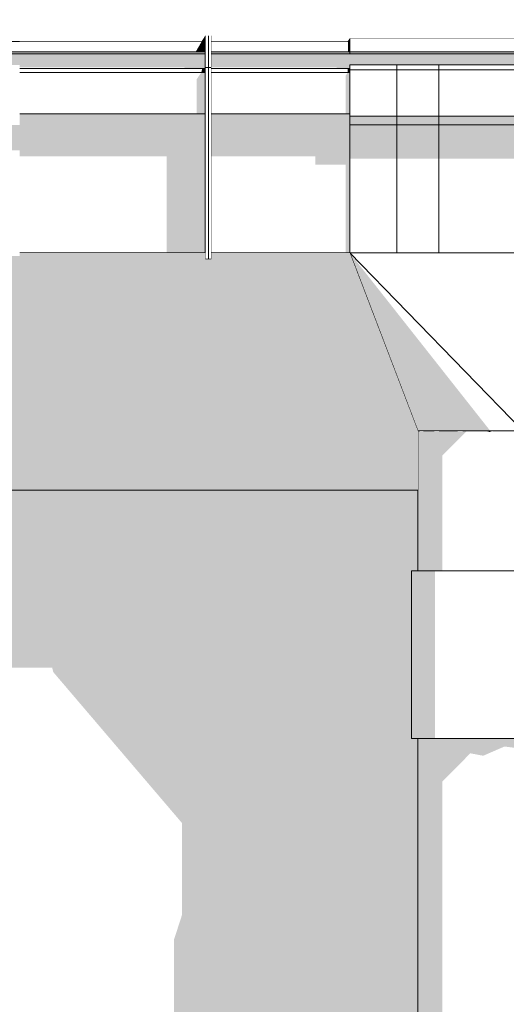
# Model space of a CAD drawing. Header units: millimetres. Extents: x 11 to 55443, y -2 to 19464.
# Tile 20 of 135: x 12885 to 13117, y 16456 to 16926. Entities that reach past the tile are written whole.
import ezdxf

# ---------------------------------------------------------------- set-up
doc = ezdxf.new("R2010")
doc.units = ezdxf.units.MM
doc.header["$MEASUREMENT"] = 0
doc.linetypes.add('Wipeout_Contour', pattern=[1000, 0, -1000])
for name, color, linetype in [('Nowe_A__DACHY', 7, 'Continuous'), ('Nowe_A__SCIANY', 7, 'Continuous'), ('Nowe_A_WN_WYPOSAZENIE', 7, 'Continuous')]:
    doc.layers.add(name, color=color, linetype=linetype)
doc.layers.add('Nowe_A__DACHY_Nr_pióra__92', color=7, linetype='Continuous', lineweight=13)
doc.layers.add('Nowe_A_WN_WYPOSAZENIE_Nr_pióra__2', color=7, linetype='Continuous', lineweight=13)

# ---------------------------------------------------------------- blocks, each defined once
blk = doc.blocks.new('ElemPrzekroju_1_1', base_point=(7287.15, 10853.98))
at = {"color": 254, "linetype": 'Wipeout_Contour', "lineweight": 0, "ltscale": 162169.123573}
blk.add_wipeout([(6787.15, 16173.98), (13074.94, 16173.98), (13074.94, 16583.09), (13071.94, 16583.09), (13071.94, 16663.09), (13074.94, 16663.09), (13074.94, 16701.59), (6787.15, 16701.59)], dxfattribs=at).dxf.layer = 'Nowe_A__SCIANY'
at = {"layer": 'Nowe_A__SCIANY', "linetype": 'Continuous', "lineweight": 0, "true_color": 0x000000}
blk.add_hatch(color=18, dxfattribs=at).paths.add_polyline_path([(6787.15, 16616.9), (7457.34, 16616.9), (7458.11, 16613.62), (7478.11, 16613.62), (7480.43, 16616.9), (8209.57, 16616.9), (8210.34, 16613.62), (8230.34, 16613.62), (8232.66, 16616.9), (8961.79, 16616.9), (8962.56, 16613.62), (8982.56, 16613.62), (8984.88, 16616.9), (9714.01, 16616.9), (9714.78, 16613.62), (9734.78, 16613.62), (9737.1, 16616.9), (10466.24, 16616.9), (10467.01, 16613.62), (10487.01, 16613.62), (10489.33, 16616.9), (11218.46, 16616.9), (11219.23, 16613.62), (11239.23, 16613.62), (11241.55, 16616.9), (11970.68, 16616.9), (11971.45, 16613.62), (11991.45, 16613.62), (11993.77, 16616.9), (12722.91, 16616.9), (12723.68, 16613.62), (12743.68, 16613.62), (12746, 16616.9), (12814.98, 16616.9), (12820.11, 16595.06), (12823.11, 16595.06), (12838.56, 16616.9), (12900.44, 16616.9), (12900.94, 16614.78), (12962.43, 16542.63), (12962.43, 16498.99), (12958.5, 16486.86), (12958.5, 16406.86), (12959.52, 16390.15), (12962.43, 16386.92), (12962.43, 16173.98), (13074.94, 16173.98), (13074.94, 16583.09), (13071.94, 16583.09), (13071.94, 16663.09), (13074.94, 16663.09), (13074.94, 16701.59), (6787.15, 16701.59)])
blk = doc.blocks.new('ElemPrzekroju_19_1', base_point=(7287.15, 10853.98))
at = {"color": 254, "linetype": 'Wipeout_Contour', "lineweight": 0, "ltscale": 85262.078522}
blk.add_wipeout([(12974.94, 16903.49), (12976.44, 16903.49), (12976.44, 16918.57), (12974.94, 16918.57)], dxfattribs=at).dxf.layer = 'Nowe_A_WN_WYPOSAZENIE'
at = {"color": 254, "linetype": 'Wipeout_Contour', "lineweight": 0, "ltscale": 79058.535848}
blk.add_wipeout([(6757.15, 16915.89), (6757.15, 16910.98), (12973.44, 16910.98), (12973.44, 16915.89)], dxfattribs=at).dxf.layer = 'Nowe_A_WN_WYPOSAZENIE'
at = {"color": 254, "linetype": 'Wipeout_Contour', "lineweight": 0, "ltscale": 85092.981392}
blk.add_wipeout([(12976.44, 16903.49), (12974.94, 16903.49), (12974.94, 16811.89), (12976.44, 16811.89)], dxfattribs=at).dxf.layer = 'Nowe_A_WN_WYPOSAZENIE'
at = {"layer": 'Nowe_A_WN_WYPOSAZENIE_Nr_pióra__2', "color": 7, "linetype": 'Continuous', "lineweight": 13}
for p, q in [((12976.44, 16918.57), (12976.44, 16903.49)), ((6757.15, 16915.89), (12973.44, 16915.89)), ((12976.44, 16903.49), (12976.44, 16811.89)), ((12976.44, 16811.89), (12974.94, 16811.89))]:
    blk.add_line(p, q, dxfattribs=at)
at = {"color": 254, "linetype": 'Wipeout_Contour', "lineweight": 0, "ltscale": 79048.249006}
blk.add_wipeout([(6757.15, 16910.98), (6757.15, 16909.92), (12973.44, 16909.92), (12973.44, 16910.98)], dxfattribs=at).dxf.layer = 'Nowe_A_WN_WYPOSAZENIE'
at = {"layer": 'Nowe_A_WN_WYPOSAZENIE', "linetype": 'Continuous', "lineweight": 0, "true_color": 0x000000}
blk.add_hatch(color=18, dxfattribs=at).paths.add_polyline_path([(6757.15, 16910.98), (6757.15, 16909.92), (12973.44, 16909.92), (12973.44, 16910.98)])
at = {"color": 254, "linetype": 'Wipeout_Contour', "lineweight": 0, "ltscale": 786216.497818}
blk.add_wipeout([(6757.15, 16909.92), (6757.15, 16902.9), (6847.15, 16902.9), (6847.15, 16904.64), (6867.15, 16904.64), (6867.15, 16902.9), (7599.37, 16902.9), (7599.37, 16904.64), (7619.37, 16904.64), (7619.37, 16902.9), (8351.6, 16902.9), (8351.6, 16904.64), (8371.6, 16904.64), (8371.6, 16902.9), (9103.82, 16902.9), (9103.82, 16904.64), (9123.82, 16904.64), (9123.82, 16902.9), (9856.04, 16902.9), (9856.04, 16904.64), (9876.04, 16904.64), (9876.04, 16902.9), (10608.27, 16902.9), (10608.27, 16904.64), (10628.27, 16904.64), (10628.27, 16902.9), (11360.49, 16902.9), (11360.49, 16904.64), (11380.49, 16904.64), (11380.49, 16902.9), (12112.71, 16902.9), (12112.71, 16904.64), (12132.71, 16904.64), (12132.71, 16902.9), (12864.94, 16902.9), (12864.94, 16904.64), (12884.94, 16904.64), (12884.94, 16902.9), (12973.44, 16902.9), (12973.44, 16909.92)], dxfattribs=at).dxf.layer = 'Nowe_A_WN_WYPOSAZENIE'
at = {"layer": 'Nowe_A_WN_WYPOSAZENIE', "linetype": 'Continuous', "lineweight": 0, "true_color": 0x000000}
blk.add_hatch(color=18, dxfattribs=at).paths.add_polyline_path([(12968.94, 16910.98), (12973.44, 16910.98), (12973.44, 16915.89), (12971.81, 16915.89)])
at = {"layer": 'Nowe_A_WN_WYPOSAZENIE_Nr_pióra__2', "color": 7, "linetype": 'Continuous', "lineweight": 13}
for p, q in [((6757.15, 16910.98), (12973.44, 16910.98)), ((6757.15, 16909.92), (12973.44, 16909.92))]:
    blk.add_line(p, q, dxfattribs=at)
at = {"color": 254, "linetype": 'Wipeout_Contour', "lineweight": 0, "ltscale": 85120.340008}
blk.add_wipeout([(12884.94, 16902.9), (12884.94, 16901.06), (12973.44, 16901.06), (12973.44, 16902.9)], dxfattribs=at).dxf.layer = 'Nowe_A_WN_WYPOSAZENIE'
at = {"layer": 'Nowe_A_WN_WYPOSAZENIE_Nr_pióra__2', "color": 7, "linetype": 'Continuous', "lineweight": 13}
blk.add_line((12976.44, 16903.49), (12974.94, 16903.49), dxfattribs=at)
at = {"color": 254, "linetype": 'Wipeout_Contour', "lineweight": 0, "ltscale": 85086.123167}
blk.add_wipeout([(12884.94, 16881.36), (12973.44, 16881.36), (12973.44, 16901.06), (12884.94, 16901.06)], dxfattribs=at).dxf.layer = 'Nowe_A_WN_WYPOSAZENIE'
at = {"layer": 'Nowe_A_WN_WYPOSAZENIE', "linetype": 'Continuous', "lineweight": 0, "true_color": 0x000000}
for points in [[(12973.44, 16909.92), (6757.15, 16909.92), (6757.15, 16903.48), (6847.15, 16903.48), (6847.15, 16904.64), (6867.15, 16904.64), (6867.15, 16903.48), (7599.37, 16903.48), (7599.37, 16904.64), (7619.37, 16904.64), (7619.37, 16903.48), (8351.6, 16903.48), (8351.6, 16904.64), (8371.6, 16904.64), (8371.6, 16903.48), (9103.82, 16903.48), (9103.82, 16904.64), (9123.82, 16904.64), (9123.82, 16903.48), (9856.04, 16903.48), (9856.04, 16904.64), (9876.04, 16904.64), (9876.04, 16903.48), (10608.27, 16903.48), (10608.27, 16904.64), (10628.27, 16904.64), (10628.27, 16903.48), (11360.49, 16903.48), (11360.49, 16904.64), (11380.49, 16904.64), (11380.49, 16903.48), (12112.71, 16903.48), (12112.71, 16904.64), (12132.71, 16904.64), (12132.71, 16903.48), (12864.94, 16903.48), (12864.94, 16904.64), (12884.94, 16904.64), (12884.94, 16903.48), (12963.63, 16903.48), (12963.25, 16902.9), (12973.44, 16902.9)], [(12971.59, 16901.06), (12973.44, 16901.06), (12973.44, 16902.9), (12972.06, 16902.9)]]:
    blk.add_hatch(color=18, dxfattribs=at).paths.add_polyline_path(points)
at = {"layer": 'Nowe_A_WN_WYPOSAZENIE_Nr_pióra__2', "color": 7, "linetype": 'Continuous', "lineweight": 13}
for p, q in [((12884.94, 16902.9), (12973.45, 16902.9)), ((12884.94, 16901.06), (12973.44, 16901.06))]:
    blk.add_line(p, q, dxfattribs=at)
at = {"color": 254, "linetype": 'Wipeout_Contour', "lineweight": 0, "ltscale": 85048.169279}
blk.add_wipeout([(12884.94, 16881.36), (12884.94, 16877.16), (12973.44, 16877.16), (12973.44, 16881.36)], dxfattribs=at).dxf.layer = 'Nowe_A_WN_WYPOSAZENIE'
at = {"layer": 'Nowe_A_WN_WYPOSAZENIE', "linetype": 'Continuous', "lineweight": 0, "true_color": 0x000000}
for points in [[(12971.59, 16901.06), (12969.38, 16897.75), (12969.38, 16881.36), (12973.44, 16881.36), (12973.44, 16901.06)], [(12884.94, 16881.36), (12884.94, 16877.16), (12973.44, 16877.16), (12973.44, 16881.36)]]:
    blk.add_hatch(color=18, dxfattribs=at).paths.add_polyline_path(points)
at = {"layer": 'Nowe_A_WN_WYPOSAZENIE_Nr_pióra__2', "color": 7, "linetype": 'Continuous', "lineweight": 13}
blk.add_line((12884.94, 16881.36), (12973.44, 16881.36), dxfattribs=at)
at = {"color": 254, "linetype": 'Wipeout_Contour', "lineweight": 0, "ltscale": 84942.708748}
blk.add_wipeout([(12884.94, 16814.89), (12973.44, 16814.89), (12973.44, 16877.16), (12884.94, 16877.16)], dxfattribs=at).dxf.layer = 'Nowe_A_WN_WYPOSAZENIE'
at = {"layer": 'Nowe_A_WN_WYPOSAZENIE', "linetype": 'Continuous', "lineweight": 0, "true_color": 0x000000}
for points in [[(12884.94, 16877.16), (12884.94, 16861), (12954.98, 16861), (12954.98, 16814.89), (12973.44, 16814.89), (12973.44, 16877.16)], [(12864.94, 16876.04), (12864.94, 16859.89), (12870.54, 16859.89), (12874.09, 16863.87), (12884.94, 16863.87), (12884.94, 16876.04)]]:
    blk.add_hatch(color=18, dxfattribs=at).paths.add_polyline_path(points)
at = {"layer": 'Nowe_A_WN_WYPOSAZENIE_Nr_pióra__2', "color": 7, "linetype": 'Continuous', "lineweight": 13}
blk.add_line((12884.94, 16814.89), (12973.44, 16814.89), dxfattribs=at)
blk = doc.blocks.new('ElemPrzekroju_20_1', base_point=(7287.15, 10853.98))
at = {"color": 254, "linetype": 'Wipeout_Contour', "lineweight": 0, "ltscale": 85258.426213}
blk.add_wipeout([(12973.44, 16918.57), (12973.44, 16903.49), (12974.94, 16903.49), (12974.94, 16918.57)], dxfattribs=at).dxf.layer = 'Nowe_A_WN_WYPOSAZENIE'
at = {"color": 254, "linetype": 'Wipeout_Contour', "lineweight": 0, "ltscale": 85352.020663}
blk.add_wipeout([(12976.44, 16915.89), (12976.44, 16910.98), (13042.44, 16910.98), (13042.44, 16915.89)], dxfattribs=at).dxf.layer = 'Nowe_A_WN_WYPOSAZENIE'
at = {"color": 254, "linetype": 'Wipeout_Contour', "lineweight": 0, "ltscale": 85089.321795}
blk.add_wipeout([(12973.44, 16903.49), (12973.44, 16811.89), (12974.94, 16811.89), (12974.94, 16903.49)], dxfattribs=at).dxf.layer = 'Nowe_A_WN_WYPOSAZENIE'
at = {"layer": 'Nowe_A_WN_WYPOSAZENIE_Nr_pióra__2', "color": 7, "linetype": 'Continuous', "lineweight": 13}
for p, q in [((12973.44, 16918.57), (12973.44, 16903.49)), ((12973.44, 16903.49), (12973.44, 16811.89)), ((12973.44, 16811.89), (12974.94, 16811.89))]:
    blk.add_line(p, q, dxfattribs=at)
at = {"color": 254, "linetype": 'Wipeout_Contour', "lineweight": 0, "ltscale": 85342.550874}
blk.add_wipeout([(12976.44, 16909.92), (13042.44, 16909.92), (13042.44, 16910.98), (12976.44, 16910.98)], dxfattribs=at).dxf.layer = 'Nowe_A_WN_WYPOSAZENIE'
at = {"layer": 'Nowe_A_WN_WYPOSAZENIE', "linetype": 'Continuous', "lineweight": 0, "true_color": 0x000000}
blk.add_hatch(color=18, dxfattribs=at).paths.add_polyline_path([(12976.44, 16909.92), (13042.44, 16909.92), (13042.44, 16910.98), (12976.44, 16910.98)])
at = {"color": 254, "linetype": 'Wipeout_Contour', "lineweight": 0, "ltscale": 935568.561496}
blk.add_wipeout([(12976.44, 16909.92), (12976.44, 16902.9), (13042.44, 16902.9), (13042.44, 16904.64), (13207.44, 16904.64), (13207.44, 16902.9), (13818.55, 16902.9), (13818.55, 16904.64), (13838.55, 16904.64), (13838.55, 16902.9), (14572.16, 16902.9), (14572.16, 16904.64), (14592.16, 16904.64), (14592.16, 16902.9), (15325.77, 16902.9), (15325.77, 16904.64), (15345.77, 16904.64), (15345.77, 16902.9), (16079.38, 16902.9), (16079.38, 16904.64), (16099.38, 16904.64), (16099.38, 16902.9), (16832.99, 16902.9), (16832.99, 16904.64), (16852.99, 16904.64), (16852.99, 16902.9), (17586.6, 16902.9), (17586.6, 16904.64), (17606.6, 16904.64), (17606.6, 16902.9), (18340.21, 16902.9), (18340.21, 16904.64), (18360.21, 16904.64), (18360.21, 16902.9), (19093.82, 16902.9), (19093.82, 16904.64), (19113.82, 16904.64), (19113.82, 16902.9), (19202.32, 16902.9), (19202.32, 16909.92)], dxfattribs=at).dxf.layer = 'Nowe_A_WN_WYPOSAZENIE'
at = {"color": 254, "linetype": 'Wipeout_Contour', "lineweight": 0, "ltscale": 85637.178481}
blk.add_wipeout([(13207.44, 16917.39), (13042.44, 16917.39), (13042.44, 16910.98), (13207.44, 16910.98)], dxfattribs=at).dxf.layer = 'Nowe_A_WN_WYPOSAZENIE'
at = {"color": 254, "linetype": 'Wipeout_Contour', "lineweight": 0, "ltscale": 85655.253647}
blk.add_wipeout([(13207.44, 16904.64), (13084.94, 16904.64), (13084.94, 16902.27), (13207.44, 16902.27)], dxfattribs=at).dxf.layer = 'Nowe_A_WN_WYPOSAZENIE'
at = {"color": 254, "linetype": 'Wipeout_Contour', "lineweight": 0, "ltscale": 85315.700236}
blk.add_wipeout([(12976.44, 16902.9), (12976.44, 16901.06), (13042.44, 16901.06), (13042.44, 16902.9)], dxfattribs=at).dxf.layer = 'Nowe_A_WN_WYPOSAZENIE'
at = {"layer": 'Nowe_A_WN_WYPOSAZENIE_Nr_pióra__2', "color": 7, "linetype": 'Continuous', "lineweight": 13}
for p, q in [((12974.94, 16918.57), (12974.94, 16903.49)), ((13042.44, 16915.89), (12976.44, 16915.89)), ((13207.44, 16917.39), (13042.44, 16917.39)), ((12973.44, 16903.49), (12974.94, 16903.49))]:
    blk.add_line(p, q, dxfattribs=at)
at = {"color": 254, "linetype": 'Wipeout_Contour', "lineweight": 0, "ltscale": 85625.369778}
blk.add_wipeout([(13207.44, 16910.98), (13042.44, 16910.98), (13042.44, 16909.92), (13207.44, 16909.92)], dxfattribs=at).dxf.layer = 'Nowe_A_WN_WYPOSAZENIE'
at = {"color": 254, "linetype": 'Wipeout_Contour', "lineweight": 0, "ltscale": 85281.561824}
blk.add_wipeout([(12976.44, 16901.06), (12976.44, 16881.36), (13042.44, 16881.36), (13042.44, 16901.06)], dxfattribs=at).dxf.layer = 'Nowe_A_WN_WYPOSAZENIE'
at = {"color": 254, "linetype": 'Wipeout_Contour', "lineweight": 0, "ltscale": 85616.748599}
blk.add_wipeout([(13207.44, 16902.27), (13084.94, 16902.27), (13084.94, 16880.25), (13207.44, 16880.25)], dxfattribs=at).dxf.layer = 'Nowe_A_WN_WYPOSAZENIE'
at = {"layer": 'Nowe_A_WN_WYPOSAZENIE', "linetype": 'Continuous', "lineweight": 0, "true_color": 0x000000}
for points in [[(13041.56, 16910.98), (13042.44, 16910.98), (13042.44, 16915.89), (13041.56, 16915.89)], [(13207.44, 16910.98), (13042.44, 16910.98), (13042.44, 16909.92), (13207.44, 16909.92)]]:
    blk.add_hatch(color=18, dxfattribs=at).paths.add_polyline_path(points)
at = {"layer": 'Nowe_A_WN_WYPOSAZENIE_Nr_pióra__2', "color": 7, "linetype": 'Continuous', "lineweight": 13}
for p, q in [((13042.44, 16917.39), (13042.44, 16910.98)), ((13042.44, 16910.98), (12976.44, 16910.98)), ((13042.44, 16909.92), (12976.44, 16909.92)), ((13042.44, 16910.98), (13042.44, 16909.92)), ((13207.44, 16910.98), (13042.44, 16910.98)), ((13207.44, 16909.92), (13042.44, 16909.92))]:
    blk.add_line(p, q, dxfattribs=at)
at = {"color": 254, "linetype": 'Wipeout_Contour', "lineweight": 0, "ltscale": 85428.39644}
blk.add_wipeout([(13042.44, 16904.64), (13042.44, 16902.27), (13064.94, 16902.27), (13064.94, 16904.64)], dxfattribs=at).dxf.layer = 'Nowe_A_WN_WYPOSAZENIE'
at = {"color": 254, "linetype": 'Wipeout_Contour', "lineweight": 0, "ltscale": 85243.695043}
blk.add_wipeout([(12976.44, 16881.36), (12976.44, 16877.16), (13042.44, 16877.16), (13042.44, 16881.36)], dxfattribs=at).dxf.layer = 'Nowe_A_WN_WYPOSAZENIE'
at = {"color": 254, "linetype": 'Wipeout_Contour', "lineweight": 0, "ltscale": 85575.352458}
blk.add_wipeout([(13207.44, 16880.25), (13084.94, 16880.25), (13084.94, 16876.04), (13207.44, 16876.04)], dxfattribs=at).dxf.layer = 'Nowe_A_WN_WYPOSAZENIE'
at = {"layer": 'Nowe_A_WN_WYPOSAZENIE', "linetype": 'Continuous', "lineweight": 0, "true_color": 0x000000}
for points in [[(12976.44, 16881.36), (12976.44, 16877.16), (13042.44, 16877.16), (13042.44, 16881.36)], [(13207.44, 16880.25), (13084.94, 16880.25), (13084.94, 16876.04), (13207.44, 16876.04)]]:
    blk.add_hatch(color=18, dxfattribs=at).paths.add_polyline_path(points)
at = {"color": 254, "linetype": 'Wipeout_Contour', "lineweight": 0, "ltscale": 85389.789174}
blk.add_wipeout([(13042.44, 16902.27), (13042.44, 16880.25), (13064.94, 16880.25), (13064.94, 16902.27)], dxfattribs=at).dxf.layer = 'Nowe_A_WN_WYPOSAZENIE'
at = {"color": 254, "linetype": 'Wipeout_Contour', "lineweight": 0, "ltscale": 85138.477137}
blk.add_wipeout([(12976.44, 16877.16), (12976.44, 16814.89), (13042.44, 16814.89), (13042.44, 16877.16)], dxfattribs=at).dxf.layer = 'Nowe_A_WN_WYPOSAZENIE'
at = {"color": 254, "linetype": 'Wipeout_Contour', "lineweight": 0, "ltscale": 85472.304022}
blk.add_wipeout([(13084.94, 16814.89), (13207.44, 16814.89), (13207.44, 16876.04), (13084.94, 16876.04)], dxfattribs=at).dxf.layer = 'Nowe_A_WN_WYPOSAZENIE'
at = {"layer": 'Nowe_A_WN_WYPOSAZENIE', "linetype": 'Continuous', "lineweight": 0, "true_color": 0x000000}
blk.add_hatch(color=18, dxfattribs=at).paths.add_polyline_path([(13041.48, 16902.9), (13041.48, 16901.06), (13042.44, 16901.06), (13042.44, 16902.9)])
at = {"layer": 'Nowe_A_WN_WYPOSAZENIE_Nr_pióra__2', "color": 7, "linetype": 'Continuous', "lineweight": 13}
for p, q in [((13042.44, 16904.64), (13042.44, 16902.27)), ((12974.94, 16903.49), (12974.94, 16811.89)), ((13042.44, 16902.9), (12976.43, 16902.9)), ((13042.44, 16901.06), (12976.44, 16901.06))]:
    blk.add_line(p, q, dxfattribs=at)
at = {"color": 254, "linetype": 'Wipeout_Contour', "lineweight": 0, "ltscale": 85480.374313}
blk.add_wipeout([(13084.94, 16904.64), (13064.94, 16904.64), (13064.94, 16902.27), (13084.94, 16902.27)], dxfattribs=at).dxf.layer = 'Nowe_A_WN_WYPOSAZENIE'
at = {"color": 254, "linetype": 'Wipeout_Contour', "lineweight": 0, "ltscale": 85348.283112}
blk.add_wipeout([(13042.44, 16880.25), (13042.44, 16876.04), (13064.94, 16876.04), (13064.94, 16880.25)], dxfattribs=at).dxf.layer = 'Nowe_A_WN_WYPOSAZENIE'
at = {"layer": 'Nowe_A_WN_WYPOSAZENIE', "linetype": 'Continuous', "lineweight": 0, "true_color": 0x000000}
for points in [[(13040.41, 16899.4), (13040.41, 16881.36), (13042.44, 16881.36), (13042.44, 16901.06), (13041.48, 16901.06)], [(13042.44, 16880.25), (13042.44, 16876.04), (13064.94, 16876.04), (13064.94, 16880.25)]]:
    blk.add_hatch(color=18, dxfattribs=at).paths.add_polyline_path(points)
at = {"layer": 'Nowe_A_WN_WYPOSAZENIE_Nr_pióra__2', "color": 7, "linetype": 'Continuous', "lineweight": 13}
for p, q in [((13064.94, 16904.64), (13042.44, 16904.64)), ((13084.94, 16904.64), (13064.94, 16904.64)), ((13207.44, 16904.64), (13084.94, 16904.64)), ((13042.44, 16902.27), (13042.44, 16880.25)), ((13042.44, 16881.36), (12976.44, 16881.36))]:
    blk.add_line(p, q, dxfattribs=at)
at = {"color": 254, "linetype": 'Wipeout_Contour', "lineweight": 0, "ltscale": 85441.790543}
blk.add_wipeout([(13084.94, 16902.27), (13064.94, 16902.27), (13064.94, 16880.25), (13084.94, 16880.25)], dxfattribs=at).dxf.layer = 'Nowe_A_WN_WYPOSAZENIE'
at = {"color": 254, "linetype": 'Wipeout_Contour', "lineweight": 0, "ltscale": 85244.960208}
blk.add_wipeout([(13042.44, 16876.04), (13042.44, 16814.89), (13064.94, 16814.89), (13064.94, 16876.04)], dxfattribs=at).dxf.layer = 'Nowe_A_WN_WYPOSAZENIE'
at = {"layer": 'Nowe_A_WN_WYPOSAZENIE', "linetype": 'Continuous', "lineweight": 0, "true_color": 0x000000}
blk.add_hatch(color=18, dxfattribs=at).paths.add_polyline_path([(19202.32, 16909.92), (12976.44, 16909.92), (12976.44, 16903.48), (13036.25, 16903.48), (13036.02, 16902.9), (13042.44, 16902.9), (13042.44, 16904.64), (13207.44, 16904.64), (13207.44, 16903.48), (13818.55, 16903.48), (13818.55, 16904.64), (13838.55, 16904.64), (13838.55, 16903.48), (14572.16, 16903.48), (14572.16, 16904.64), (14592.16, 16904.64), (14592.16, 16903.48), (15325.77, 16903.48), (15325.77, 16904.64), (15345.77, 16904.64), (15345.77, 16903.48), (16079.38, 16903.48), (16079.38, 16904.64), (16099.38, 16904.64), (16099.38, 16903.48), (16832.99, 16903.48), (16832.99, 16904.64), (16852.99, 16904.64), (16852.99, 16903.48), (17586.6, 16903.48), (17586.6, 16904.64), (17606.6, 16904.64), (17606.6, 16903.48), (18340.21, 16903.48), (18340.21, 16904.64), (18360.21, 16904.64), (18360.21, 16903.48), (19093.82, 16903.48), (19093.82, 16904.64), (19113.82, 16904.64), (19113.82, 16903.48), (19190.54, 16903.48), (19190.16, 16902.9), (19202.32, 16902.9)])
at = {"layer": 'Nowe_A_WN_WYPOSAZENIE_Nr_pióra__2', "color": 7, "linetype": 'Continuous', "lineweight": 13}
for p, q in [((13064.94, 16904.64), (13064.94, 16902.27)), ((13084.94, 16904.64), (13084.94, 16902.27)), ((13064.94, 16902.27), (13042.44, 16902.27)), ((13084.94, 16902.27), (13064.94, 16902.27)), ((13207.44, 16902.27), (13084.94, 16902.27)), ((13042.44, 16880.25), (13042.44, 16876.04))]:
    blk.add_line(p, q, dxfattribs=at)
at = {"color": 254, "linetype": 'Wipeout_Contour', "lineweight": 0, "ltscale": 85400.309746}
blk.add_wipeout([(13084.94, 16880.25), (13064.94, 16880.25), (13064.94, 16876.04), (13084.94, 16876.04)], dxfattribs=at).dxf.layer = 'Nowe_A_WN_WYPOSAZENIE'
at = {"color": 254, "linetype": 'Wipeout_Contour', "lineweight": 0, "ltscale": 63747.164291}
blk.add_wipeout([(13042.44, 16814.89), (13074.94, 16729.89), (13077.38, 16729.89)], dxfattribs=at).dxf.layer = 'Nowe_A_WN_WYPOSAZENIE'
at = {"layer": 'Nowe_A_WN_WYPOSAZENIE', "linetype": 'Continuous', "lineweight": 0, "true_color": 0x000000}
for points in [[(13084.94, 16880.25), (13064.94, 16880.25), (13064.94, 16876.04), (13084.94, 16876.04)], [(13042.44, 16814.89), (13074.94, 16729.89), (13077.38, 16729.89)]]:
    blk.add_hatch(color=18, dxfattribs=at).paths.add_polyline_path(points)
at = {"layer": 'Nowe_A_WN_WYPOSAZENIE_Nr_pióra__2', "color": 7, "linetype": 'Continuous', "lineweight": 13}
for p, q in [((13064.94, 16902.27), (13064.94, 16880.25)), ((13084.94, 16902.27), (13084.94, 16880.25)), ((13064.94, 16880.25), (13042.44, 16880.25)), ((13084.94, 16880.25), (13064.94, 16880.25)), ((13207.44, 16880.25), (13084.94, 16880.25))]:
    blk.add_line(p, q, dxfattribs=at)
at = {"color": 254, "linetype": 'Wipeout_Contour', "lineweight": 0, "ltscale": 63753.106429}
blk.add_wipeout([(13042.44, 16814.89), (13077.38, 16729.89), (13084.49, 16729.89)], dxfattribs=at).dxf.layer = 'Nowe_A_WN_WYPOSAZENIE'
at = {"layer": 'Nowe_A_WN_WYPOSAZENIE', "linetype": 'Continuous', "lineweight": 0, "true_color": 0x000000}
blk.add_hatch(color=18, dxfattribs=at).paths.add_polyline_path([(13042.44, 16814.89), (13077.38, 16729.89), (13084.49, 16729.89)])
at = {"color": 254, "linetype": 'Wipeout_Contour', "lineweight": 0, "ltscale": 63764.321484}
blk.add_wipeout([(13042.44, 16814.89), (13084.49, 16729.89), (13095.55, 16729.89)], dxfattribs=at).dxf.layer = 'Nowe_A_WN_WYPOSAZENIE'
at = {"layer": 'Nowe_A_WN_WYPOSAZENIE', "linetype": 'Continuous', "lineweight": 0, "true_color": 0x000000}
blk.add_hatch(color=18, dxfattribs=at).paths.add_polyline_path([(13042.44, 16814.89), (13084.49, 16729.89), (13095.55, 16729.89)])
at = {"color": 254, "linetype": 'Wipeout_Contour', "lineweight": 0, "ltscale": 63779.731896}
blk.add_wipeout([(13042.44, 16814.89), (13095.55, 16729.89), (13109.49, 16729.89)], dxfattribs=at).dxf.layer = 'Nowe_A_WN_WYPOSAZENIE'
at = {"layer": 'Nowe_A_WN_WYPOSAZENIE', "linetype": 'Continuous', "lineweight": 0, "true_color": 0x000000}
blk.add_hatch(color=18, dxfattribs=at).paths.add_polyline_path([(13042.44, 16814.89), (13095.55, 16729.89), (13109.49, 16729.89)])
at = {"color": 254, "linetype": 'Wipeout_Contour', "lineweight": 0, "ltscale": 63797.846933}
blk.add_wipeout([(13042.44, 16814.89), (13109.49, 16729.89), (13124.94, 16729.89)], dxfattribs=at).dxf.layer = 'Nowe_A_WN_WYPOSAZENIE'
at = {"color": 254, "linetype": 'Wipeout_Contour', "lineweight": 0, "ltscale": 149128.711733}
blk.add_wipeout([(13042.44, 16814.89), (13124.94, 16729.89), (13207.44, 16814.89), (13084.94, 16814.89), (13084.94, 16814.76), (13064.94, 16814.76), (13064.94, 16814.89)], dxfattribs=at).dxf.layer = 'Nowe_A_WN_WYPOSAZENIE'
at = {"layer": 'Nowe_A_WN_WYPOSAZENIE', "linetype": 'Continuous', "lineweight": 0, "true_color": 0x000000}
blk.add_hatch(color=18, dxfattribs=at).paths.add_polyline_path([(12976.44, 16877.16), (12976.44, 16861), (13026.01, 16861), (13026.01, 16857.02), (13040.42, 16857.02), (13040.44, 16814.89), (13042.44, 16814.89), (13042.44, 16877.16)])
at = {"layer": 'Nowe_A_WN_WYPOSAZENIE_Nr_pióra__2', "color": 7, "linetype": 'Continuous', "lineweight": 13}
for p, q in [((13042.44, 16876.04), (13042.44, 16814.89)), ((13042.44, 16814.89), (12976.44, 16814.89)), ((13077.38, 16729.89), (13075.81, 16729.89)), ((13077.66, 16729.89), (13077.38, 16729.89)), ((13084.49, 16729.89), (13082.71, 16729.89)), ((13085.05, 16729.89), (13084.49, 16729.89)), ((13095.55, 16729.89), (13093.86, 16729.89)), ((13096.37, 16729.89), (13095.55, 16729.89)), ((13109.49, 16729.89), (13108.01, 16729.89)), ((13110.53, 16729.89), (13109.49, 16729.89))]:
    blk.add_line(p, q, dxfattribs=at)
at = {"color": 254, "linetype": 'Wipeout_Contour', "lineweight": 0, "ltscale": 85296.84273}
blk.add_wipeout([(13084.94, 16876.04), (13064.94, 16876.04), (13064.94, 16814.76), (13084.94, 16814.76)], dxfattribs=at).dxf.layer = 'Nowe_A_WN_WYPOSAZENIE'
at = {"layer": 'Nowe_A_WN_WYPOSAZENIE', "linetype": 'Continuous', "lineweight": 0, "true_color": 0x000000}
for points in [[(13042.44, 16876.04), (13042.44, 16859.87), (13064.93, 16859.87), (13064.91, 16814.89), (13064.94, 16814.89), (13064.94, 16876.04)], [(13064.94, 16876.04), (13064.94, 16859.89), (13084.94, 16859.89), (13084.94, 16876.04)], [(13084.94, 16876.04), (13084.94, 16859.87), (13193.03, 16859.87), (13196.58, 16863.86), (13207.44, 16863.86), (13207.44, 16876.04)], [(13064.94, 16814.89), (13064.91, 16814.89), (13064.94, 16814.76)]]:
    blk.add_hatch(color=18, dxfattribs=at).paths.add_polyline_path(points)
at = {"layer": 'Nowe_A_WN_WYPOSAZENIE_Nr_pióra__2', "color": 7, "linetype": 'Continuous', "lineweight": 13}
for p, q in [((13064.94, 16880.25), (13064.94, 16876.04)), ((13084.94, 16880.25), (13084.94, 16876.04)), ((13207.44, 16876.04), (13042.44, 16876.04)), ((13064.94, 16876.04), (13064.94, 16814.89)), ((13084.94, 16876.04), (13084.94, 16814.89)), ((13207.44, 16814.89), (13042.44, 16814.89)), ((13074.94, 16729.89), (13042.44, 16814.89)), ((13124.94, 16729.89), (13042.44, 16814.89))]:
    blk.add_line(p, q, dxfattribs=at)
blk = doc.blocks.new('ElemPrzekroju_24_1', base_point=(7287.15, 10853.98))
at = {"color": 254, "linetype": 'Wipeout_Contour', "lineweight": 0, "ltscale": 84950.548366}
blk.add_wipeout([(13133.62, 16729.89), (13116.25, 16729.89), (13116.25, 16663.09), (13133.62, 16663.09)], dxfattribs=at).dxf.layer = 'Nowe_A_WN_WYPOSAZENIE'
at = {"color": 254, "linetype": 'Wipeout_Contour', "lineweight": 0, "ltscale": 82406.159474}
blk.add_wipeout([(13116.25, 15163.09), (13133.62, 15163.09), (13133.62, 16583.09), (13116.25, 16583.09)], dxfattribs=at).dxf.layer = 'Nowe_A_WN_WYPOSAZENIE'
at = {"color": 254, "linetype": 'Wipeout_Contour', "lineweight": 0, "ltscale": 84908.932777}
blk.add_wipeout([(13116.25, 16729.89), (13099.94, 16729.89), (13099.94, 16663.09), (13116.25, 16663.09)], dxfattribs=at).dxf.layer = 'Nowe_A_WN_WYPOSAZENIE'
at = {"color": 254, "linetype": 'Wipeout_Contour', "lineweight": 0, "ltscale": 82363.22808}
blk.add_wipeout([(13099.94, 15163.09), (13116.25, 15163.09), (13116.25, 16583.09), (13099.94, 16583.09)], dxfattribs=at).dxf.layer = 'Nowe_A_WN_WYPOSAZENIE'
at = {"layer": 'Nowe_A_WN_WYPOSAZENIE', "linetype": 'Continuous', "lineweight": 0, "true_color": 0x000000}
blk.add_hatch(color=18, dxfattribs=at).paths.add_polyline_path([(13107.08, 16729.89), (13109.15, 16729.42), (13110.53, 16729.89)])
at = {"layer": 'Nowe_A_WN_WYPOSAZENIE_Nr_pióra__2', "color": 7, "linetype": 'Continuous', "lineweight": 13}
for p, q in [((13116.25, 16729.89), (13110.53, 16729.89)), ((13123.68, 16729.89), (13116.25, 16729.89))]:
    blk.add_line(p, q, dxfattribs=at)
at = {"color": 254, "linetype": 'Wipeout_Contour', "lineweight": 0, "ltscale": 84872.362883}
blk.add_wipeout([(13086.63, 16663.09), (13099.94, 16663.09), (13099.94, 16729.89), (13086.63, 16729.89)], dxfattribs=at).dxf.layer = 'Nowe_A_WN_WYPOSAZENIE'
at = {"color": 254, "linetype": 'Wipeout_Contour', "lineweight": 0, "ltscale": 84709.232146}
blk.add_wipeout([(13129.31, 16583.09), (13129.31, 16663.09), (13111.93, 16663.09), (13111.93, 16583.09)], dxfattribs=at).dxf.layer = 'Nowe_A_WN_WYPOSAZENIE'
at = {"color": 254, "linetype": 'Wipeout_Contour', "lineweight": 0, "ltscale": 82325.500798}
blk.add_wipeout([(13086.63, 15163.09), (13099.94, 15163.09), (13099.94, 16583.09), (13086.63, 16583.09)], dxfattribs=at).dxf.layer = 'Nowe_A_WN_WYPOSAZENIE'
at = {"layer": 'Nowe_A_WN_WYPOSAZENIE', "linetype": 'Continuous', "lineweight": 0, "true_color": 0x000000}
blk.add_hatch(color=18, dxfattribs=at).paths.add_polyline_path([(13133.62, 16583.09), (13116.25, 16583.09), (13116.25, 16579.24), (13125.73, 16578.03), (13133.62, 16580.28)])
at = {"layer": 'Nowe_A_WN_WYPOSAZENIE_Nr_pióra__2', "color": 7, "linetype": 'Continuous', "lineweight": 13}
for p, q in [((13099.94, 16729.89), (13096.37, 16729.89)), ((13108.01, 16729.89), (13099.94, 16729.89))]:
    blk.add_line(p, q, dxfattribs=at)
at = {"color": 254, "linetype": 'Wipeout_Contour', "lineweight": 0, "ltscale": 84845.235942}
blk.add_wipeout([(13077.95, 16663.09), (13086.63, 16663.09), (13086.63, 16729.89), (13077.95, 16729.89)], dxfattribs=at).dxf.layer = 'Nowe_A_WN_WYPOSAZENIE'
at = {"color": 254, "linetype": 'Wipeout_Contour', "lineweight": 0, "ltscale": 84667.904401}
blk.add_wipeout([(13111.93, 16583.09), (13111.93, 16663.09), (13095.95, 16663.09), (13095.95, 16583.09)], dxfattribs=at).dxf.layer = 'Nowe_A_WN_WYPOSAZENIE'
at = {"color": 254, "linetype": 'Wipeout_Contour', "lineweight": 0, "ltscale": 82297.514648}
blk.add_wipeout([(13077.95, 16583.09), (13077.95, 15163.09), (13086.63, 15163.09), (13086.63, 16583.09)], dxfattribs=at).dxf.layer = 'Nowe_A_WN_WYPOSAZENIE'
at = {"layer": 'Nowe_A_WN_WYPOSAZENIE', "linetype": 'Continuous', "lineweight": 0, "true_color": 0x000000}
for points in [[(13077.95, 16663.09), (13086.63, 16663.09), (13086.63, 16729.89), (13077.95, 16729.89)], [(13086.63, 16729.89), (13086.63, 16718.27), (13098.28, 16729.89)], [(13077.95, 16583.09), (13077.95, 15163.09), (13086.63, 15163.09), (13086.63, 16583.09)], [(13099.94, 16575.99), (13106.09, 16574.83), (13116.25, 16579.24), (13116.25, 16583.09), (13099.94, 16583.09)]]:
    blk.add_hatch(color=18, dxfattribs=at).paths.add_polyline_path(points)
at = {"layer": 'Nowe_A_WN_WYPOSAZENIE_Nr_pióra__2', "color": 7, "linetype": 'Continuous', "lineweight": 13}
for p, q in [((13086.63, 16729.89), (13085.05, 16729.89)), ((13093.86, 16729.89), (13086.63, 16729.89)), ((13129.31, 16663.09), (13111.93, 16663.09)), ((13129.31, 16583.09), (13111.93, 16583.09))]:
    blk.add_line(p, q, dxfattribs=at)
at = {"color": 254, "linetype": 'Wipeout_Contour', "lineweight": 0, "ltscale": 84830.80765}
blk.add_wipeout([(13077.95, 16729.89), (13074.94, 16729.89), (13074.94, 16663.09), (13077.95, 16663.09)], dxfattribs=at).dxf.layer = 'Nowe_A_WN_WYPOSAZENIE'
at = {"color": 254, "linetype": 'Wipeout_Contour', "lineweight": 0, "ltscale": 84632.239499}
blk.add_wipeout([(13095.95, 16583.09), (13095.95, 16663.09), (13083.11, 16663.09), (13083.11, 16583.09)], dxfattribs=at).dxf.layer = 'Nowe_A_WN_WYPOSAZENIE'
at = {"color": 254, "linetype": 'Wipeout_Contour', "lineweight": 0, "ltscale": 82282.629126}
blk.add_wipeout([(13074.94, 16583.09), (13074.94, 15163.09), (13077.95, 15163.09), (13077.95, 16583.09)], dxfattribs=at).dxf.layer = 'Nowe_A_WN_WYPOSAZENIE'
at = {"layer": 'Nowe_A_WN_WYPOSAZENIE', "linetype": 'Continuous', "lineweight": 0, "true_color": 0x000000}
for points in [[(13077.95, 16729.89), (13074.94, 16729.89), (13074.94, 16663.09), (13077.95, 16663.09)], [(13074.94, 16583.09), (13074.94, 15163.09), (13077.95, 15163.09), (13077.95, 16583.09)], [(13099.94, 16583.09), (13086.63, 16583.09), (13086.63, 16562.57), (13099.94, 16575.99)]]:
    blk.add_hatch(color=18, dxfattribs=at).paths.add_polyline_path(points)
at = {"layer": 'Nowe_A_WN_WYPOSAZENIE_Nr_pióra__2', "color": 7, "linetype": 'Continuous', "lineweight": 13}
for p, q in [((13075.81, 16729.89), (13074.94, 16729.89)), ((13077.95, 16729.89), (13077.66, 16729.89)), ((13082.71, 16729.89), (13077.95, 16729.89)), ((13111.93, 16663.09), (13095.95, 16663.09)), ((13111.93, 16583.09), (13095.95, 16583.09))]:
    blk.add_line(p, q, dxfattribs=at)
at = {"color": 254, "linetype": 'Wipeout_Contour', "lineweight": 0, "ltscale": 84606.087878}
blk.add_wipeout([(13083.11, 16583.09), (13083.11, 16663.09), (13074.81, 16663.09), (13074.81, 16583.09)], dxfattribs=at).dxf.layer = 'Nowe_A_WN_WYPOSAZENIE'
at = {"layer": 'Nowe_A_WN_WYPOSAZENIE', "linetype": 'Continuous', "lineweight": 0, "true_color": 0x000000}
blk.add_hatch(color=18, dxfattribs=at).paths.add_polyline_path([(13083.11, 16583.09), (13083.11, 16663.09), (13074.81, 16663.09), (13074.81, 16583.09)])
at = {"layer": 'Nowe_A_WN_WYPOSAZENIE_Nr_pióra__2', "color": 7, "linetype": 'Continuous', "lineweight": 13}
for p, q in [((13095.95, 16663.09), (13083.11, 16663.09)), ((13095.95, 16583.09), (13083.11, 16583.09))]:
    blk.add_line(p, q, dxfattribs=at)
at = {"color": 254, "linetype": 'Wipeout_Contour', "lineweight": 0, "ltscale": 84592.268192}
blk.add_wipeout([(13074.81, 16583.09), (13074.81, 16663.09), (13071.94, 16663.09), (13071.94, 16583.09)], dxfattribs=at).dxf.layer = 'Nowe_A_WN_WYPOSAZENIE'
at = {"layer": 'Nowe_A_WN_WYPOSAZENIE', "linetype": 'Continuous', "lineweight": 0, "true_color": 0x000000}
blk.add_hatch(color=18, dxfattribs=at).paths.add_polyline_path([(13074.81, 16583.09), (13074.81, 16663.09), (13071.94, 16663.09), (13071.94, 16583.09)])
at = {"layer": 'Nowe_A_WN_WYPOSAZENIE_Nr_pióra__2', "color": 7, "linetype": 'Continuous', "lineweight": 13}
for p, q in [((13074.94, 16663.09), (13074.94, 16729.89)), ((13074.81, 16663.09), (13071.94, 16663.09)), ((13071.94, 16583.09), (13071.94, 16663.09)), ((13083.11, 16663.09), (13074.81, 16663.09)), ((13074.81, 16583.09), (13071.94, 16583.09)), ((13083.11, 16583.09), (13074.81, 16583.09)), ((13074.94, 15163.09), (13074.94, 16583.09))]:
    blk.add_line(p, q, dxfattribs=at)
blk = doc.blocks.new('ElemPrzekroju_39_1', base_point=(7287.15, 10853.98))
at = {"color": 254, "linetype": 'Wipeout_Contour', "lineweight": 0, "ltscale": 5226076.326641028}
blk.add_wipeout([(43817.15, 16926.25), (6757.15, 16926.25), (6757.15, 16915.89), (6847.15, 16915.89), (6847.15, 16917.39), (6867.15, 16917.39), (6867.15, 16915.89), (7599.37, 16915.89), (7599.37, 16917.39), (7619.37, 16917.39), (7619.37, 16915.89), (8351.6, 16915.89), (8351.6, 16917.39), (8371.6, 16917.39), (8371.6, 16915.89), (9103.82, 16915.89), (9103.82, 16917.39), (9123.82, 16917.39), (9123.82, 16915.89), (9856.04, 16915.89), (9856.04, 16917.39), (9876.04, 16917.39), (9876.04, 16915.89), (10608.27, 16915.89), (10608.27, 16917.39), (10628.27, 16917.39), (10628.27, 16915.89), (11360.49, 16915.89), (11360.49, 16917.39), (11380.49, 16917.39), (11380.49, 16915.89), (12112.71, 16915.89), (12112.71, 16917.39), (12132.71, 16917.39), (12132.71, 16915.89), (12864.94, 16915.89), (12864.94, 16917.39), (12884.94, 16917.39), (12884.94, 16915.89), (12973.44, 16915.89), (12973.44, 16918.57), (12976.44, 16918.57), (12976.44, 16915.89), (13042.44, 16915.89), (13042.44, 16917.39), (13207.44, 16917.39), (13207.44, 16915.89), (13818.55, 16915.89), (13818.55, 16917.39), (13838.55, 16917.39), (13838.55, 16915.89), (14572.16, 16915.89), (14572.16, 16917.39), (14592.16, 16917.39), (14592.16, 16915.89), (15325.77, 16915.89), (15325.77, 16917.39), (15345.77, 16917.39), (15345.77, 16915.89), (16079.38, 16915.89), (16079.38, 16917.39), (16099.38, 16917.39), (16099.38, 16915.89), (16832.99, 16915.89), (16832.99, 16917.39), (16852.99, 16917.39), (16852.99, 16915.89), (17586.6, 16915.89), (17586.6, 16917.39), (17606.6, 16917.39), (17606.6, 16915.89), (18340.21, 16915.89), (18340.21, 16917.39), (18360.21, 16917.39), (18360.21, 16915.89), (19093.82, 16915.89), (19093.82, 16917.39), (19113.82, 16917.39), (19113.82, 16915.89), (19202.32, 16915.89), (19202.32, 16921.57), (19203.82, 16921.57), (19203.82, 16918.89), (25142.3, 16918.89), (25142.3, 16925.08), (25143.8, 16925.08), (25143.8, 16922.41), (25461.3, 16922.41), (25461.3, 16923.91), (25626.3, 16923.91), (25626.3, 16922.41), (31368.98, 16922.41), (31368.98, 16925.08), (31371.98, 16925.08), (31371.98, 16922.41), (31460.48, 16922.41), (31460.48, 16923.91), (31480.48, 16923.91), (31480.48, 16922.41), (32280.48, 16922.41), (32280.48, 16923.91), (32300.48, 16923.91), (32300.48, 16922.41), (33100.48, 16922.41), (33100.48, 16923.91), (33120.48, 16923.91), (33120.48, 16922.41), (33920.48, 16922.41), (33920.48, 16923.91), (33940.48, 16923.91), (33940.48, 16922.41), (34740.48, 16922.41), (34740.48, 16923.91), (34760.48, 16923.91), (34760.48, 16922.41), (35560.47, 16922.41), (35560.47, 16923.91), (35580.47, 16923.91), (35580.47, 16922.41), (36380.47, 16922.41), (36380.47, 16923.91), (36400.47, 16923.91), (36400.47, 16922.41), (37200.47, 16922.41), (37200.47, 16923.91), (37220.47, 16923.91), (37220.47, 16922.41), (37308.97, 16922.41), (37308.97, 16925.08), (37311.97, 16925.08), (37311.97, 16922.41), (37377.97, 16922.41), (37377.97, 16923.91), (37542.97, 16923.91), (37542.97, 16922.41), (38188.81, 16922.41), (38188.81, 16923.91), (38208.81, 16923.91), (38208.81, 16922.41), (38977.14, 16922.41), (38977.14, 16923.91), (38997.14, 16923.91), (38997.14, 16922.41), (39765.47, 16922.41), (39765.47, 16923.91), (39785.47, 16923.91), (39785.47, 16922.41), (40553.81, 16922.41), (40553.81, 16923.91), (40573.81, 16923.91), (40573.81, 16922.41), (41342.14, 16922.41), (41342.14, 16923.91), (41362.14, 16923.91), (41362.14, 16922.41), (42130.48, 16922.41), (42130.48, 16923.91), (42150.48, 16923.91), (42150.48, 16922.41), (42918.81, 16922.41), (42918.81, 16923.91), (42938.81, 16923.91), (42938.81, 16922.41), (43707.15, 16922.41), (43707.15, 16923.91), (43727.15, 16923.91), (43727.15, 16922.41), (43817.15, 16922.41)], dxfattribs=at).dxf.layer = 'Nowe_A__DACHY'
at = {"color": 254, "linetype": 'Wipeout_Contour', "lineweight": 0, "ltscale": 889253.195675}
blk.add_wipeout([(6757.15, 16814.89), (6757.15, 16708.84), (13074.94, 16708.84), (13074.94, 16729.89), (13042.44, 16814.89), (12976.44, 16814.89), (12976.44, 16811.89), (12973.44, 16811.89), (12973.44, 16814.89), (12884.94, 16814.89), (12884.94, 16813.39), (12864.94, 16813.39), (12864.94, 16814.89), (12132.71, 16814.89), (12132.71, 16813.39), (12112.71, 16813.39), (12112.71, 16814.89), (11380.49, 16814.89), (11380.49, 16813.39), (11360.49, 16813.39), (11360.49, 16814.89), (10628.27, 16814.89), (10628.27, 16813.39), (10608.27, 16813.39), (10608.27, 16814.89), (9876.04, 16814.89), (9876.04, 16813.39), (9856.04, 16813.39), (9856.04, 16814.89), (9123.82, 16814.89), (9123.82, 16813.39), (9103.82, 16813.39), (9103.82, 16814.89), (8371.6, 16814.89), (8371.6, 16813.39), (8351.6, 16813.39), (8351.6, 16814.89), (7619.37, 16814.89), (7619.37, 16813.39), (7599.37, 16813.39), (7599.37, 16814.89), (6867.15, 16814.89), (6867.15, 16813.39), (6847.15, 16813.39), (6847.15, 16814.89)], dxfattribs=at).dxf.layer = 'Nowe_A__DACHY'
at = {"layer": 'Nowe_A__DACHY', "linetype": 'Continuous', "lineweight": 0, "true_color": 0x000000}
for points in [[(12973.44, 16918.57), (12971.68, 16915.89), (12973.44, 16915.89)], [(13042.44, 16917.39), (13041.38, 16915.89), (13042.44, 16915.89)]]:
    blk.add_hatch(color=18, dxfattribs=at).paths.add_polyline_path(points)
at = {"color": 254, "linetype": 'Wipeout_Contour', "lineweight": 0, "ltscale": 78467.282566}
blk.add_wipeout([(6757.15, 16708.84), (6757.15, 16701.59), (13074.94, 16701.59), (13074.94, 16708.84)], dxfattribs=at).dxf.layer = 'Nowe_A__DACHY'
at = {"layer": 'Nowe_A__DACHY', "linetype": 'Continuous', "lineweight": 0, "true_color": 0x000000}
for points in [[(6757.15, 16814.89), (6757.15, 16708.84), (13074.94, 16708.84), (13074.94, 16729.89), (13042.44, 16814.89), (12976.44, 16814.89), (12976.44, 16811.89), (12973.44, 16811.89), (12973.44, 16814.89), (12884.94, 16814.89), (12884.94, 16813.39), (12864.94, 16813.39), (12864.94, 16814.89), (12132.71, 16814.89), (12132.71, 16813.39), (12112.71, 16813.39), (12112.71, 16814.89), (11380.49, 16814.89), (11380.49, 16813.39), (11360.49, 16813.39), (11360.49, 16814.89), (10628.27, 16814.89), (10628.27, 16813.39), (10608.27, 16813.39), (10608.27, 16814.89), (9876.04, 16814.89), (9876.04, 16813.39), (9856.04, 16813.39), (9856.04, 16814.89), (9123.82, 16814.89), (9123.82, 16813.39), (9103.82, 16813.39), (9103.82, 16814.89), (8371.6, 16814.89), (8371.6, 16813.39), (8351.6, 16813.39), (8351.6, 16814.89), (7619.37, 16814.89), (7619.37, 16813.39), (7599.37, 16813.39), (7599.37, 16814.89), (6867.15, 16814.89), (6867.15, 16813.39), (6847.15, 16813.39), (6847.15, 16814.89)], [(6757.15, 16708.84), (6757.15, 16701.59), (13074.94, 16701.59), (13074.94, 16708.84)]]:
    blk.add_hatch(color=18, dxfattribs=at).paths.add_polyline_path(points)
at = {"layer": 'Nowe_A__DACHY_Nr_pióra__92', "color": 7, "linetype": 'Continuous', "lineweight": 13}
blk.add_line((13074.95, 16701.59), (6757.15, 16701.59), dxfattribs=at)

msp = doc.modelspace()

# ---------------------------------------------------------------- block references
at = {"layer": 'Nowe_A__SCIANY', "lineweight": 0}
msp.add_blockref('ElemPrzekroju_1_1', (7287.15, 10853.98), dxfattribs=at)
at = {"layer": 'Nowe_A_WN_WYPOSAZENIE', "lineweight": 0}
msp.add_blockref('ElemPrzekroju_19_1', (7287.15, 10853.98), dxfattribs=at)

# ---------------------------------------------------------------- next in the draw order: block references
msp.add_blockref('ElemPrzekroju_20_1', (7287.15, 10853.98), dxfattribs=at)

# ---------------------------------------------------------------- next in the draw order: block references
msp.add_blockref('ElemPrzekroju_24_1', (7287.15, 10853.98), dxfattribs=at)

# ---------------------------------------------------------------- next in the draw order: block references
at = {"layer": 'Nowe_A__DACHY', "lineweight": 0}
msp.add_blockref('ElemPrzekroju_39_1', (7287.15, 10853.98), dxfattribs=at)

doc.saveas('drawing.dxf')
